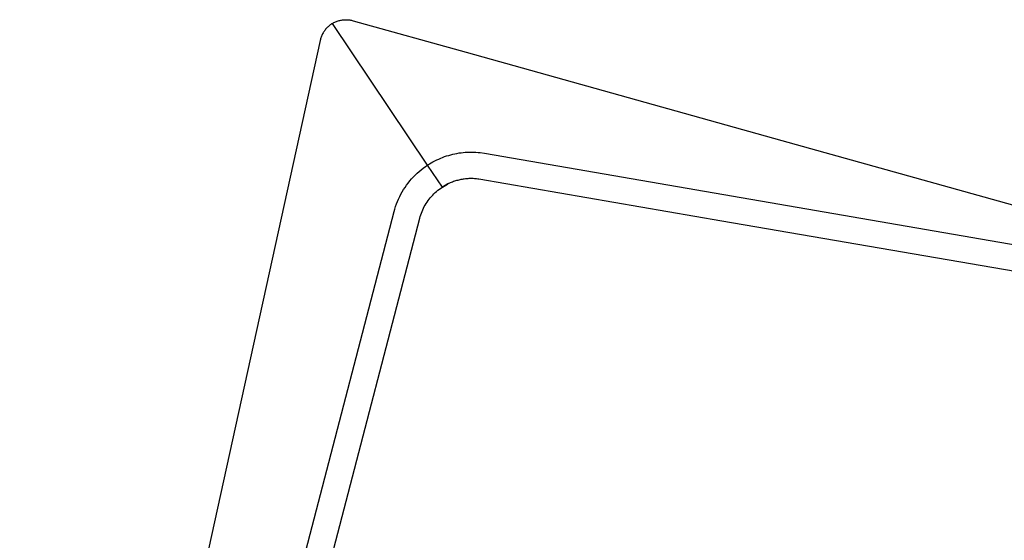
# Model space of a CAD drawing. Header units: millimetres. Extents: x 5000 to 6727, y 0 to 1679.
# Tile 95 of 106: x 5981 to 6353, y 1395 to 1591. Entities that reach past the tile are written whole.
import ezdxf

# ---------------------------------------------------------------- set-up
doc = ezdxf.new("R2010")
doc.units = ezdxf.units.MM
doc.layers.add('Make2D$Sichtbar$Kurven', color=18, linetype='Continuous', true_color=0x000000)

msp = doc.modelspace()

# ---------------------------------------------------------------- linework, layer by layer
at = {"layer": 'Make2D$Sichtbar$Kurven', "color": 18, "lineweight": -3, "true_color": 0x000000}
for p, q in [((6100.42, 1590.34), (6100.73, 1590.48)), ((6100.73, 1590.48), (6101.04, 1590.61)), ((6101.04, 1590.61), (6101.36, 1590.72)), ((6101.36, 1590.72), (6101.68, 1590.83)), ((6101.68, 1590.83), (6102.01, 1590.93)), ((6102.01, 1590.93), (6102.34, 1591.01)), ((6102.34, 1591.01), (6102.67, 1591.09)), ((6102.67, 1591.09), (6103, 1591.15)), ((6103, 1591.15), (6103.34, 1591.2)), ((6103.34, 1591.2), (6103.67, 1591.24)), ((6103.67, 1591.24), (6104.01, 1591.27)), ((6104.01, 1591.27), (6104.35, 1591.28)), ((6104.35, 1591.28), (6104.69, 1591.29)), ((6104.69, 1591.29), (6105.03, 1591.28)), ((6105.03, 1591.28), (6105.37, 1591.27)), ((6105.37, 1591.27), (6105.7, 1591.24)), ((6105.7, 1591.24), (6106.04, 1591.2)), ((6106.04, 1591.2), (6106.37, 1591.14)), ((6106.37, 1591.14), (6106.71, 1591.08)), ((6106.71, 1591.08), (6107.04, 1591.01)), ((6107.04, 1591.01), (6107.37, 1590.92)), ((6107.37, 1590.92), (6150.02, 1579)), ((6096.36, 1586.84), (6096.18, 1586.56)), ((6096.55, 1587.12), (6096.36, 1586.84)), ((6096.76, 1587.39), (6096.55, 1587.12)), ((6096.97, 1587.66), (6096.76, 1587.39)), ((6097.19, 1587.92), (6096.97, 1587.66)), ((6097.42, 1588.17), (6097.19, 1587.92)), ((6097.65, 1588.41), (6097.42, 1588.17)), ((6097.9, 1588.64), (6097.65, 1588.41)), ((6098.15, 1588.87), (6097.9, 1588.64)), ((6098.41, 1589.09), (6098.15, 1588.87)), ((6098.68, 1589.29), (6098.41, 1589.09)), ((6098.96, 1589.49), (6098.68, 1589.29)), ((6099.24, 1589.68), (6098.96, 1589.49)), ((6099.52, 1589.86), (6099.24, 1589.68)), ((6099.52, 1589.86), (6099.82, 1590.03)), ((6135.44, 1536.42), (6099.52, 1589.86)), ((6099.82, 1590.03), (6100.12, 1590.19)), ((6100.12, 1590.19), (6100.42, 1590.34)), ((6094.91, 1583.43), (5981.5, 1066.52)), ((6094.99, 1583.76), (6094.91, 1583.43)), ((6095.08, 1584.09), (6094.99, 1583.76)), ((6095.18, 1584.41), (6095.08, 1584.09)), ((6095.29, 1584.73), (6095.18, 1584.41)), ((6095.41, 1585.05), (6095.29, 1584.73)), ((6095.54, 1585.36), (6095.41, 1585.05)), ((6095.69, 1585.67), (6095.54, 1585.36)), ((6095.84, 1585.97), (6095.69, 1585.67)), ((6096, 1586.27), (6095.84, 1585.97)), ((6096.18, 1586.56), (6096, 1586.27)), ((6150.02, 1579), (6269.11, 1545.74)), ((6269.11, 1545.74), (6373, 1516.72)), ((6138.91, 1538.37), (6139.64, 1538.71)), ((6139.64, 1538.71), (6140.38, 1539.03)), ((6140.38, 1539.03), (6141.13, 1539.32)), ((6141.13, 1539.32), (6141.88, 1539.6)), ((6141.88, 1539.6), (6142.64, 1539.86)), ((6142.64, 1539.86), (6143.4, 1540.09)), ((6143.4, 1540.09), (6144.17, 1540.31)), ((6144.17, 1540.31), (6144.95, 1540.51)), ((6144.95, 1540.51), (6145.73, 1540.69)), ((6145.73, 1540.69), (6146.52, 1540.85)), ((6146.52, 1540.85), (6147.31, 1540.99)), ((6147.31, 1540.99), (6148.1, 1541.1)), ((6148.1, 1541.1), (6148.89, 1541.19)), ((6148.89, 1541.19), (6149.68, 1541.26)), ((6149.68, 1541.26), (6150.48, 1541.31)), ((6150.48, 1541.31), (6151.28, 1541.33)), ((6151.28, 1541.33), (6152.09, 1541.34)), ((6152.09, 1541.34), (6152.89, 1541.32)), ((6152.89, 1541.32), (6153.69, 1541.27)), ((6153.69, 1541.27), (6154.49, 1541.2)), ((6154.49, 1541.2), (6155.29, 1541.11)), ((6155.29, 1541.11), (6156.87, 1540.88)), ((6156.87, 1540.88), (6545.84, 1473.64)), ((6133, 1534.64), (6133.79, 1535.26)), ((6133.79, 1535.26), (6134.6, 1535.85)), ((6134.6, 1535.85), (6135.44, 1536.42)), ((6135.44, 1536.42), (6136.11, 1536.84)), ((6141.01, 1528.11), (6135.44, 1536.42)), ((6136.11, 1536.84), (6136.79, 1537.25)), ((6136.79, 1537.25), (6137.48, 1537.64)), ((6137.48, 1537.64), (6138.19, 1538.02)), ((6138.19, 1538.02), (6138.91, 1538.37)), ((6128.72, 1530.41), (6129.37, 1531.17)), ((6129.37, 1531.17), (6130.05, 1531.91)), ((6130.05, 1531.91), (6130.75, 1532.63)), ((6130.75, 1532.63), (6131.48, 1533.33)), ((6131.48, 1533.33), (6132.23, 1534)), ((6132.23, 1534), (6133, 1534.64)), ((6148.46, 1531.02), (6148.05, 1530.95)), ((6148.87, 1531.09), (6148.46, 1531.02)), ((6149.29, 1531.15), (6148.87, 1531.09)), ((6149.72, 1531.2), (6149.29, 1531.15)), ((6150.15, 1531.24), (6149.72, 1531.2)), ((6150.57, 1531.27), (6150.15, 1531.24)), ((6150.99, 1531.29), (6150.57, 1531.27)), ((6151.41, 1531.31), (6150.99, 1531.29)), ((6151.84, 1531.31), (6151.41, 1531.31)), ((6152.26, 1531.31), (6151.84, 1531.31)), ((6152.68, 1531.3), (6152.26, 1531.31)), ((6153.1, 1531.27), (6152.68, 1531.3)), ((6153.52, 1531.24), (6153.1, 1531.27)), ((6153.94, 1531.21), (6153.52, 1531.24)), ((6154.36, 1531.16), (6153.94, 1531.21)), ((6154.78, 1531.1), (6154.36, 1531.16)), ((6246.52, 1515.31), (6154.78, 1531.1)), ((6126.37, 1527.14), (6126.92, 1527.99)), ((6126.92, 1527.99), (6127.49, 1528.81)), ((6127.49, 1528.81), (6128.09, 1529.62)), ((6128.09, 1529.62), (6128.72, 1530.41)), ((6139.37, 1526.93), (6139.9, 1527.34)), ((6139.9, 1527.34), (6140.45, 1527.74)), ((6140.45, 1527.74), (6141.01, 1528.11)), ((6143.1, 1529.3), (6141.01, 1528.11)), ((6141.01, 1528.12), (6142.99, 1529.25)), ((6141.01, 1528.11), (6142.49, 1528.99)), ((6141.02, 1528.1), (6141.01, 1528.11)), ((6143.34, 1529.41), (6141.02, 1528.1)), ((6142.78, 1529.13), (6141.27, 1528.28)), ((6143.43, 1529.45), (6142.91, 1529.2)), ((6144.02, 1529.71), (6143.43, 1529.45)), ((6144.4, 1529.87), (6144.02, 1529.71)), ((6144.79, 1530.02), (6144.4, 1529.87)), ((6145.19, 1530.17), (6144.79, 1530.02)), ((6145.59, 1530.3), (6145.19, 1530.17)), ((6145.99, 1530.43), (6145.59, 1530.3)), ((6146.39, 1530.55), (6145.99, 1530.43)), ((6146.81, 1530.66), (6146.39, 1530.55)), ((6147.23, 1530.77), (6146.81, 1530.66)), ((6147.64, 1530.86), (6147.23, 1530.77)), ((6148.05, 1530.95), (6147.64, 1530.86)), ((6124.09, 1522.67), (6124.48, 1523.6)), ((6124.48, 1523.6), (6124.91, 1524.51)), ((6124.91, 1524.51), (6125.37, 1525.4)), ((6125.37, 1525.4), (6125.85, 1526.28)), ((6125.85, 1526.28), (6126.37, 1527.14)), ((6136.05, 1523.57), (6136.47, 1524.1)), ((6136.47, 1524.1), (6136.92, 1524.61)), ((6136.92, 1524.61), (6137.37, 1525.11)), ((6137.37, 1525.11), (6137.85, 1525.59)), ((6137.85, 1525.59), (6138.34, 1526.05)), ((6138.34, 1526.05), (6138.85, 1526.5)), ((6138.85, 1526.5), (6139.37, 1526.93)), ((6123.08, 1519.83), (6123.39, 1520.79)), ((6123.39, 1520.79), (6123.72, 1521.74)), ((6123.72, 1521.74), (6124.09, 1522.67)), ((6133.62, 1519.52), (6133.9, 1520.14)), ((6133.9, 1520.14), (6134.21, 1520.74)), ((6134.21, 1520.74), (6134.54, 1521.33)), ((6134.54, 1521.33), (6134.89, 1521.91)), ((6134.89, 1521.91), (6135.26, 1522.47)), ((6135.26, 1522.47), (6135.65, 1523.03)), ((6135.65, 1523.03), (6136.05, 1523.57)), ((6089.5, 1390.85), (6122.82, 1518.86)), ((6099.18, 1388.33), (6132.49, 1516.34)), ((6122.82, 1518.86), (6123.08, 1519.83)), ((6132.49, 1516.34), (6132.67, 1516.99)), ((6132.67, 1516.99), (6132.88, 1517.64)), ((6132.88, 1517.64), (6133.1, 1518.27)), ((6133.1, 1518.27), (6133.35, 1518.9)), ((6133.35, 1518.9), (6133.62, 1519.52)), ((6367.28, 1494.45), (6246.52, 1515.31))]:
    msp.add_line(p, q, dxfattribs=at)

doc.saveas('drawing.dxf')
